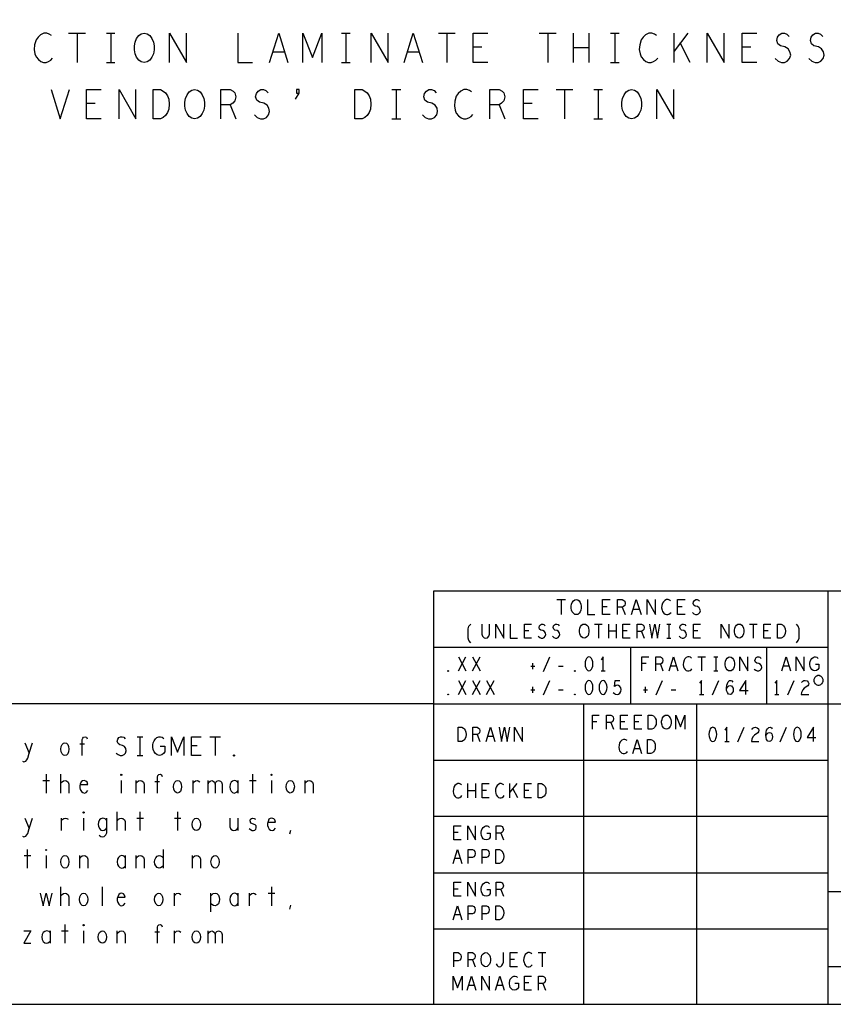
# Model space of a CAD drawing. Extents: x 28 to 61, y 25 to 46.
# Tile 33 of 49: x 52.6 to 56.9, y 25 to 30.2. Entities that reach past the tile are written whole.
import ezdxf

# ---------------------------------------------------------------- set-up
doc = ezdxf.new("R2010")
doc.units = 0
doc.layers.add('RVP8-TX_D_fab_art', color=2, linetype='CONTINUOUS')

msp = doc.modelspace()

# ---------------------------------------------------------------- linework, layer by layer
at = {"layer": 'RVP8-TX_D_fab_art'}
for points in [[(27.97, 24.965), (60.97, 24.965), (60.97, 45.965), (27.97, 45.965), (27.97, 24.965), (27.97, 24.965)], [(53.23, 29.98), (53.214, 29.983), (53.201, 29.993), (53.189, 30.009), (53.181, 30.027), (53.177, 30.048), (53.177, 30.068), (53.181, 30.089), (53.189, 30.107), (53.201, 30.123), (53.214, 30.133), (53.23, 30.136), (53.246, 30.133), (53.259, 30.123), (53.271, 30.107), (53.279, 30.089), (53.283, 30.068), (53.283, 30.048), (53.279, 30.027), (53.271, 30.009), (53.259, 29.993), (53.246, 29.983), (53.23, 29.98)], [(53.277, 29.68), (53.277, 29.836), (53.316, 29.836), (53.331, 29.828), (53.343, 29.818), (53.353, 29.802), (53.36, 29.784), (53.362, 29.758), (53.36, 29.732), (53.353, 29.714), (53.343, 29.698), (53.331, 29.688), (53.316, 29.68), (53.277, 29.68)], [(53.498, 29.68), (53.483, 29.683), (53.469, 29.693), (53.458, 29.709), (53.45, 29.727), (53.446, 29.748), (53.446, 29.768), (53.45, 29.789), (53.458, 29.807), (53.469, 29.823), (53.483, 29.833), (53.498, 29.836), (53.514, 29.833), (53.528, 29.823), (53.539, 29.807), (53.547, 29.789), (53.551, 29.768), (53.551, 29.748), (53.547, 29.727), (53.539, 29.709), (53.528, 29.693), (53.514, 29.683), (53.498, 29.68)], [(54.351, 29.68), (54.351, 29.836), (54.39, 29.836), (54.405, 29.828), (54.417, 29.818), (54.427, 29.802), (54.434, 29.784), (54.436, 29.758), (54.434, 29.732), (54.427, 29.714), (54.417, 29.698), (54.405, 29.688), (54.39, 29.68), (54.351, 29.68)], [(55.825, 29.68), (55.81, 29.683), (55.796, 29.693), (55.785, 29.709), (55.777, 29.727), (55.773, 29.748), (55.773, 29.768), (55.777, 29.789), (55.785, 29.807), (55.796, 29.823), (55.81, 29.833), (55.825, 29.836), (55.841, 29.833), (55.855, 29.823), (55.866, 29.807), (55.874, 29.789), (55.878, 29.768), (55.878, 29.748), (55.874, 29.727), (55.866, 29.709), (55.855, 29.693), (55.841, 29.683), (55.825, 29.68)], [(55.53, 27.04), (55.522, 27.041), (55.515, 27.047), (55.509, 27.055), (55.505, 27.064), (55.503, 27.075), (55.503, 27.085), (55.505, 27.096), (55.509, 27.105), (55.515, 27.113), (55.522, 27.119), (55.53, 27.12), (55.538, 27.119), (55.545, 27.113), (55.551, 27.105), (55.555, 27.096), (55.557, 27.085), (55.557, 27.075), (55.555, 27.064), (55.551, 27.055), (55.545, 27.047), (55.538, 27.041), (55.53, 27.04)], [(55.573, 26.915), (55.566, 26.916), (55.559, 26.921), (55.553, 26.929), (55.55, 26.938), (55.548, 26.948), (55.548, 26.958), (55.55, 26.968), (55.553, 26.976), (55.559, 26.984), (55.566, 26.989), (55.573, 26.99), (55.58, 26.989), (55.587, 26.984), (55.593, 26.976), (55.596, 26.968), (55.598, 26.958), (55.598, 26.948), (55.596, 26.938), (55.593, 26.929), (55.587, 26.921), (55.58, 26.916), (55.573, 26.915)], [(56.398, 26.915), (56.391, 26.916), (56.384, 26.921), (56.378, 26.929), (56.375, 26.938), (56.373, 26.948), (56.373, 26.958), (56.375, 26.968), (56.378, 26.976), (56.384, 26.984), (56.391, 26.989), (56.398, 26.99), (56.405, 26.989), (56.412, 26.984), (56.418, 26.976), (56.421, 26.968), (56.423, 26.958), (56.423, 26.948), (56.421, 26.938), (56.418, 26.929), (56.412, 26.921), (56.405, 26.916), (56.398, 26.915)], [(56.602, 26.915), (56.602, 26.99), (56.621, 26.99), (56.629, 26.986), (56.634, 26.981), (56.639, 26.974), (56.643, 26.965), (56.644, 26.952), (56.643, 26.94), (56.639, 26.931), (56.634, 26.924), (56.629, 26.919), (56.621, 26.915), (56.602, 26.915)], [(55.598, 26.815), (55.591, 26.813), (55.585, 26.806), (55.581, 26.799), (55.578, 26.789), (55.577, 26.777), (55.578, 26.766), (55.581, 26.756), (55.585, 26.749), (55.591, 26.742), (55.598, 26.74), (55.605, 26.742), (55.611, 26.749), (55.615, 26.756), (55.618, 26.766), (55.619, 26.777), (55.618, 26.789), (55.615, 26.799), (55.611, 26.806), (55.605, 26.813), (55.598, 26.815)], [(56.348, 26.74), (56.341, 26.741), (56.334, 26.746), (56.328, 26.754), (56.325, 26.762), (56.323, 26.772), (56.323, 26.782), (56.325, 26.792), (56.328, 26.801), (56.334, 26.809), (56.341, 26.814), (56.348, 26.815), (56.355, 26.814), (56.362, 26.809), (56.368, 26.801), (56.371, 26.792), (56.373, 26.782), (56.373, 26.772), (56.371, 26.762), (56.368, 26.754), (56.362, 26.746), (56.355, 26.741), (56.348, 26.74)], [(54.848, 26.738), (54.846, 26.739), (54.846, 26.741), (54.848, 26.742), (54.85, 26.741), (54.85, 26.739), (54.848, 26.738)], [(55.523, 26.738), (55.521, 26.739), (55.521, 26.741), (55.523, 26.742), (55.525, 26.741), (55.525, 26.739), (55.523, 26.738)], [(55.598, 26.69), (55.591, 26.688), (55.585, 26.681), (55.581, 26.674), (55.578, 26.664), (55.577, 26.652), (55.578, 26.641), (55.581, 26.631), (55.585, 26.624), (55.591, 26.617), (55.598, 26.615), (55.605, 26.617), (55.611, 26.624), (55.615, 26.631), (55.618, 26.641), (55.619, 26.652), (55.618, 26.664), (55.615, 26.674), (55.611, 26.681), (55.605, 26.688), (55.598, 26.69)], [(55.673, 26.69), (55.666, 26.688), (55.66, 26.681), (55.656, 26.674), (55.653, 26.664), (55.652, 26.652), (55.653, 26.641), (55.656, 26.631), (55.66, 26.624), (55.666, 26.617), (55.673, 26.615), (55.68, 26.617), (55.686, 26.624), (55.69, 26.631), (55.693, 26.641), (55.694, 26.652), (55.693, 26.664), (55.69, 26.674), (55.686, 26.681), (55.68, 26.688), (55.673, 26.69)], [(56.845, 26.69), (56.845, 26.694), (56.843, 26.699), (56.842, 26.702), (56.839, 26.706), (56.836, 26.709), (56.832, 26.712), (56.829, 26.713), (56.824, 26.715), (56.82, 26.715), (56.816, 26.715), (56.811, 26.713), (56.808, 26.712), (56.804, 26.709), (56.801, 26.706), (56.798, 26.702), (56.797, 26.699), (56.795, 26.694), (56.795, 26.69), (56.795, 26.686), (56.797, 26.681), (56.798, 26.678), (56.801, 26.674), (56.804, 26.671), (56.808, 26.668), (56.811, 26.667), (56.816, 26.665), (56.82, 26.665), (56.824, 26.665), (56.829, 26.667), (56.832, 26.668), (56.836, 26.671), (56.839, 26.674), (56.842, 26.678), (56.843, 26.681), (56.845, 26.686), (56.845, 26.69), (56.845, 26.69)], [(54.848, 26.613), (54.846, 26.614), (54.846, 26.616), (54.848, 26.617), (54.85, 26.616), (54.85, 26.614), (54.848, 26.613)], [(55.523, 26.613), (55.521, 26.614), (55.521, 26.616), (55.523, 26.617), (55.525, 26.616), (55.525, 26.614), (55.523, 26.613)], [(55.914, 26.43), (55.914, 26.505), (55.933, 26.505), (55.941, 26.501), (55.946, 26.496), (55.951, 26.489), (55.955, 26.48), (55.956, 26.467), (55.955, 26.455), (55.951, 26.446), (55.946, 26.439), (55.941, 26.434), (55.933, 26.43), (55.914, 26.43)], [(56.01, 26.43), (56.003, 26.431), (55.996, 26.436), (55.99, 26.444), (55.987, 26.452), (55.985, 26.463), (55.985, 26.472), (55.987, 26.482), (55.99, 26.491), (55.996, 26.499), (56.003, 26.504), (56.01, 26.505), (56.017, 26.504), (56.024, 26.499), (56.03, 26.491), (56.033, 26.482), (56.035, 26.472), (56.035, 26.463), (56.033, 26.452), (56.03, 26.444), (56.024, 26.436), (56.017, 26.431), (56.01, 26.43)], [(54.902, 26.365), (54.902, 26.44), (54.921, 26.44), (54.929, 26.436), (54.934, 26.431), (54.939, 26.424), (54.943, 26.415), (54.944, 26.402), (54.943, 26.39), (54.939, 26.381), (54.934, 26.374), (54.929, 26.369), (54.921, 26.365), (54.902, 26.365)], [(56.257, 26.44), (56.25, 26.438), (56.244, 26.431), (56.241, 26.424), (56.238, 26.414), (56.237, 26.402), (56.238, 26.391), (56.241, 26.381), (56.244, 26.374), (56.25, 26.367), (56.257, 26.365), (56.265, 26.367), (56.271, 26.374), (56.274, 26.381), (56.277, 26.391), (56.278, 26.402), (56.277, 26.414), (56.274, 26.424), (56.271, 26.431), (56.265, 26.438), (56.257, 26.44)], [(56.707, 26.44), (56.7, 26.438), (56.694, 26.431), (56.691, 26.424), (56.688, 26.414), (56.687, 26.402), (56.688, 26.391), (56.691, 26.381), (56.694, 26.374), (56.7, 26.367), (56.707, 26.365), (56.715, 26.367), (56.721, 26.374), (56.724, 26.381), (56.727, 26.391), (56.728, 26.402), (56.727, 26.414), (56.724, 26.424), (56.721, 26.431), (56.715, 26.438), (56.707, 26.44)], [(55.909, 26.3), (55.909, 26.375), (55.928, 26.375), (55.936, 26.371), (55.941, 26.366), (55.946, 26.359), (55.95, 26.35), (55.951, 26.337), (55.95, 26.325), (55.946, 26.316), (55.941, 26.309), (55.936, 26.304), (55.928, 26.3), (55.909, 26.3)], [(52.807, 26.29), (52.8, 26.292), (52.793, 26.298), (52.787, 26.31), (52.785, 26.323), (52.787, 26.337), (52.793, 26.348), (52.8, 26.355), (52.807, 26.357), (52.815, 26.355), (52.822, 26.348), (52.827, 26.337), (52.829, 26.323), (52.827, 26.31), (52.822, 26.298), (52.815, 26.292), (52.807, 26.29)], [(53.707, 26.287), (53.705, 26.288), (53.705, 26.292), (53.707, 26.293), (53.71, 26.292), (53.71, 26.288), (53.707, 26.287)], [(53.107, 26.183), (53.105, 26.185), (53.105, 26.188), (53.107, 26.19), (53.11, 26.188), (53.11, 26.185), (53.107, 26.183)], [(53.907, 26.183), (53.905, 26.185), (53.905, 26.188), (53.907, 26.19), (53.91, 26.188), (53.91, 26.185), (53.907, 26.183)], [(53.407, 26.09), (53.4, 26.092), (53.392, 26.098), (53.387, 26.11), (53.385, 26.123), (53.387, 26.137), (53.392, 26.148), (53.4, 26.155), (53.407, 26.157), (53.415, 26.155), (53.422, 26.148), (53.427, 26.137), (53.429, 26.123), (53.427, 26.11), (53.422, 26.098), (53.415, 26.092), (53.407, 26.09)], [(54.007, 26.09), (54, 26.092), (53.992, 26.098), (53.987, 26.11), (53.985, 26.123), (53.987, 26.137), (53.992, 26.148), (54, 26.155), (54.007, 26.157), (54.015, 26.155), (54.022, 26.148), (54.027, 26.137), (54.029, 26.123), (54.027, 26.11), (54.022, 26.098), (54.015, 26.092), (54.007, 26.09)], [(55.327, 26.065), (55.327, 26.14), (55.346, 26.14), (55.354, 26.136), (55.359, 26.131), (55.364, 26.124), (55.368, 26.115), (55.369, 26.102), (55.368, 26.09), (55.364, 26.081), (55.359, 26.074), (55.354, 26.069), (55.346, 26.065), (55.327, 26.065)], [(52.907, 25.983), (52.905, 25.985), (52.905, 25.988), (52.907, 25.99), (52.91, 25.988), (52.91, 25.985), (52.907, 25.983)], [(53.507, 25.89), (53.5, 25.892), (53.492, 25.898), (53.487, 25.91), (53.485, 25.923), (53.487, 25.937), (53.492, 25.948), (53.5, 25.955), (53.507, 25.957), (53.515, 25.955), (53.522, 25.948), (53.527, 25.937), (53.529, 25.923), (53.527, 25.91), (53.522, 25.898), (53.515, 25.892), (53.507, 25.89)], [(52.707, 25.783), (52.705, 25.785), (52.705, 25.788), (52.707, 25.79), (52.71, 25.788), (52.71, 25.785), (52.707, 25.783)], [(52.807, 25.69), (52.8, 25.692), (52.793, 25.698), (52.787, 25.71), (52.785, 25.723), (52.787, 25.737), (52.793, 25.748), (52.8, 25.755), (52.807, 25.757), (52.815, 25.755), (52.822, 25.748), (52.827, 25.737), (52.829, 25.723), (52.827, 25.71), (52.822, 25.698), (52.815, 25.692), (52.807, 25.69)], [(53.607, 25.69), (53.6, 25.692), (53.592, 25.698), (53.587, 25.71), (53.585, 25.723), (53.587, 25.737), (53.592, 25.748), (53.6, 25.755), (53.607, 25.757), (53.615, 25.755), (53.622, 25.748), (53.627, 25.737), (53.629, 25.723), (53.627, 25.71), (53.622, 25.698), (53.615, 25.692), (53.607, 25.69)], [(55.102, 25.715), (55.102, 25.79), (55.121, 25.79), (55.129, 25.786), (55.134, 25.781), (55.139, 25.774), (55.143, 25.765), (55.144, 25.752), (55.143, 25.74), (55.139, 25.731), (55.134, 25.724), (55.129, 25.719), (55.121, 25.715), (55.102, 25.715)], [(52.907, 25.49), (52.9, 25.492), (52.892, 25.498), (52.887, 25.51), (52.885, 25.523), (52.887, 25.537), (52.892, 25.548), (52.9, 25.555), (52.907, 25.557), (52.915, 25.555), (52.922, 25.548), (52.927, 25.537), (52.929, 25.523), (52.927, 25.51), (52.922, 25.498), (52.915, 25.492), (52.907, 25.49)], [(53.307, 25.49), (53.3, 25.492), (53.293, 25.498), (53.287, 25.51), (53.285, 25.523), (53.287, 25.537), (53.293, 25.548), (53.3, 25.555), (53.307, 25.557), (53.315, 25.555), (53.322, 25.548), (53.327, 25.537), (53.329, 25.523), (53.327, 25.51), (53.322, 25.498), (53.315, 25.492), (53.307, 25.49)], [(55.102, 25.415), (55.102, 25.49), (55.121, 25.49), (55.129, 25.486), (55.134, 25.481), (55.139, 25.474), (55.143, 25.465), (55.144, 25.452), (55.143, 25.44), (55.139, 25.431), (55.134, 25.424), (55.129, 25.419), (55.121, 25.415), (55.102, 25.415)], [(52.907, 25.383), (52.905, 25.385), (52.905, 25.388), (52.907, 25.39), (52.91, 25.388), (52.91, 25.385), (52.907, 25.383)], [(53.007, 25.29), (53, 25.292), (52.992, 25.298), (52.987, 25.31), (52.985, 25.323), (52.987, 25.337), (52.992, 25.348), (53, 25.355), (53.007, 25.357), (53.015, 25.355), (53.022, 25.348), (53.027, 25.337), (53.029, 25.323), (53.027, 25.31), (53.022, 25.298), (53.015, 25.292), (53.007, 25.29)], [(53.507, 25.29), (53.5, 25.292), (53.492, 25.298), (53.487, 25.31), (53.485, 25.323), (53.487, 25.337), (53.492, 25.348), (53.5, 25.355), (53.507, 25.357), (53.515, 25.355), (53.522, 25.348), (53.527, 25.337), (53.529, 25.323), (53.527, 25.31), (53.522, 25.298), (53.515, 25.292), (53.507, 25.29)], [(55.048, 25.165), (55.041, 25.166), (55.034, 25.171), (55.028, 25.179), (55.025, 25.188), (55.023, 25.198), (55.023, 25.208), (55.025, 25.218), (55.028, 25.226), (55.034, 25.234), (55.041, 25.239), (55.048, 25.24), (55.055, 25.239), (55.062, 25.234), (55.068, 25.226), (55.071, 25.218), (55.073, 25.208), (55.073, 25.198), (55.071, 25.188), (55.068, 25.179), (55.062, 25.171), (55.055, 25.166), (55.048, 25.165)]]:
    msp.add_lwpolyline(points, close=True, dxfattribs=at)
for points in [[(52.736, 30.123), (52.724, 30.131), (52.711, 30.136), (52.695, 30.136), (52.677, 30.128), (52.664, 30.115), (52.654, 30.1), (52.646, 30.074), (52.644, 30.05), (52.648, 30.027), (52.654, 30.011), (52.666, 29.996), (52.679, 29.985), (52.693, 29.98), (52.707, 29.98), (52.72, 29.985), (52.732, 29.993), (52.742, 30.003)], [(52.827, 30.136), (52.917, 30.136)], [(52.872, 30.136), (52.872, 29.98)], [(53.028, 30.136), (53.074, 30.136)], [(53.051, 30.136), (53.051, 29.98)], [(53.364, 29.98), (53.364, 30.136), (53.454, 29.98), (53.454, 30.136)], [(53.728, 30.136), (53.728, 29.98), (53.806, 29.98)], [(53.897, 29.98), (53.946, 30.136), (53.995, 29.98)], [(54.074, 29.98), (54.074, 30.136), (54.125, 30.006), (54.176, 30.136), (54.176, 29.98)], [(54.281, 30.136), (54.327, 30.136)], [(54.304, 30.136), (54.304, 29.98)], [(54.438, 29.98), (54.438, 30.136), (54.528, 29.98), (54.528, 30.136)], [(54.613, 29.98), (54.662, 30.136), (54.711, 29.98)], [(54.796, 30.136), (54.886, 30.136)], [(54.841, 30.136), (54.841, 29.98)], [(55.059, 29.98), (54.981, 29.98), (54.981, 30.136), (55.059, 30.136)], [(55.333, 30.136), (55.423, 30.136)], [(55.378, 30.136), (55.378, 29.98)], [(55.516, 29.98), (55.516, 30.136)], [(55.598, 30.136), (55.598, 29.98)], [(55.713, 30.136), (55.759, 30.136)], [(55.736, 30.136), (55.736, 29.98)], [(55.958, 30.123), (55.946, 30.131), (55.933, 30.136), (55.917, 30.136), (55.899, 30.128), (55.886, 30.115), (55.876, 30.1), (55.868, 30.074), (55.866, 30.05), (55.87, 30.027), (55.876, 30.011), (55.888, 29.996), (55.901, 29.985), (55.915, 29.98), (55.929, 29.98), (55.942, 29.985), (55.954, 29.993), (55.964, 30.003)], [(56.051, 29.98), (56.051, 30.136)], [(56.125, 30.136), (56.051, 30.04)], [(56.228, 29.98), (56.228, 30.136), (56.318, 29.98), (56.318, 30.136)], [(56.491, 29.98), (56.413, 29.98), (56.413, 30.136), (56.491, 30.136)], [(56.59, 30.001), (56.606, 29.988), (56.623, 29.98), (56.639, 29.98), (56.654, 29.988), (56.666, 30.001), (56.672, 30.019), (56.668, 30.037), (56.658, 30.053), (56.641, 30.063), (56.617, 30.068), (56.604, 30.079), (56.598, 30.097), (56.602, 30.115), (56.611, 30.128), (56.625, 30.136), (56.639, 30.136), (56.652, 30.131), (56.664, 30.118)], [(56.769, 30.001), (56.785, 29.988), (56.802, 29.98), (56.818, 29.98), (56.833, 29.988), (56.845, 30.001), (56.851, 30.019), (56.847, 30.037), (56.837, 30.053), (56.82, 30.063), (56.796, 30.068), (56.783, 30.079), (56.777, 30.097), (56.781, 30.115), (56.79, 30.128), (56.804, 30.136), (56.818, 30.136), (56.831, 30.131), (56.843, 30.118)], [(55.028, 30.061), (54.981, 30.061)], [(55.598, 30.058), (55.516, 30.058)], [(56.137, 29.98), (56.084, 30.084)], [(56.46, 30.061), (56.413, 30.061)], [(53.977, 30.035), (53.915, 30.035)], [(54.693, 30.035), (54.631, 30.035)], [(53.028, 29.98), (53.074, 29.98)], [(54.281, 29.98), (54.327, 29.98)], [(55.713, 29.98), (55.759, 29.98)], [(52.734, 29.836), (52.782, 29.68), (52.831, 29.836)], [(53.001, 29.68), (52.922, 29.68), (52.922, 29.836), (53.001, 29.836)], [(53.096, 29.68), (53.096, 29.836), (53.185, 29.68), (53.185, 29.836)], [(53.638, 29.68), (53.638, 29.836), (53.687, 29.836), (53.703, 29.828), (53.713, 29.818), (53.717, 29.797), (53.713, 29.776), (53.701, 29.763), (53.687, 29.755), (53.638, 29.755)], [(53.816, 29.701), (53.831, 29.688), (53.849, 29.68), (53.864, 29.68), (53.88, 29.688), (53.892, 29.701), (53.897, 29.719), (53.894, 29.737), (53.884, 29.753), (53.866, 29.763), (53.843, 29.768), (53.829, 29.779), (53.823, 29.797), (53.827, 29.815), (53.837, 29.828), (53.851, 29.836), (53.864, 29.836), (53.878, 29.831), (53.89, 29.818)], [(54.035, 29.784), (54.055, 29.816), (54.055, 29.836), (54.04, 29.836), (54.04, 29.816), (54.055, 29.816)], [(54.549, 29.836), (54.596, 29.836)], [(54.572, 29.836), (54.572, 29.68)], [(54.711, 29.701), (54.726, 29.688), (54.744, 29.68), (54.759, 29.68), (54.775, 29.688), (54.787, 29.701), (54.792, 29.719), (54.789, 29.737), (54.779, 29.753), (54.761, 29.763), (54.738, 29.768), (54.724, 29.779), (54.718, 29.797), (54.722, 29.815), (54.732, 29.828), (54.746, 29.836), (54.759, 29.836), (54.773, 29.831), (54.785, 29.818)], [(54.973, 29.823), (54.962, 29.831), (54.948, 29.836), (54.932, 29.836), (54.915, 29.828), (54.901, 29.815), (54.891, 29.8), (54.884, 29.774), (54.882, 29.75), (54.886, 29.727), (54.891, 29.711), (54.903, 29.696), (54.917, 29.685), (54.93, 29.68), (54.944, 29.68), (54.958, 29.685), (54.97, 29.693), (54.979, 29.703)], [(55.07, 29.68), (55.07, 29.836), (55.119, 29.836), (55.135, 29.828), (55.145, 29.818), (55.149, 29.797), (55.145, 29.776), (55.133, 29.763), (55.119, 29.755), (55.07, 29.755)], [(55.328, 29.68), (55.249, 29.68), (55.249, 29.836), (55.328, 29.836)], [(55.423, 29.836), (55.512, 29.836)], [(55.467, 29.836), (55.467, 29.68)], [(55.623, 29.836), (55.67, 29.836)], [(55.646, 29.836), (55.646, 29.68)], [(55.96, 29.68), (55.96, 29.836), (56.049, 29.68), (56.049, 29.836)], [(52.969, 29.761), (52.922, 29.761)], [(53.687, 29.755), (53.717, 29.68)], [(55.119, 29.755), (55.149, 29.68)], [(55.296, 29.761), (55.249, 29.761)], [(54.549, 29.68), (54.596, 29.68)], [(55.623, 29.68), (55.67, 29.68)], [(60.97, 27.165), (54.77, 27.165), (54.77, 24.965)], [(56.87, 27.165), (56.87, 24.965)], [(55.427, 27.12), (55.473, 27.12)], [(55.45, 27.12), (55.45, 27.04)], [(55.59, 27.12), (55.59, 27.04), (55.63, 27.04)], [(55.71, 27.04), (55.67, 27.04), (55.67, 27.12), (55.71, 27.12)], [(55.75, 27.04), (55.75, 27.12), (55.775, 27.12), (55.783, 27.116), (55.788, 27.111), (55.79, 27.1), (55.788, 27.089), (55.782, 27.083), (55.775, 27.079), (55.75, 27.079)], [(55.825, 27.04), (55.85, 27.12), (55.875, 27.04)], [(55.907, 27.04), (55.907, 27.12), (55.953, 27.04), (55.953, 27.12)], [(56.032, 27.113), (56.026, 27.117), (56.019, 27.12), (56.011, 27.12), (56.002, 27.116), (55.995, 27.109), (55.99, 27.101), (55.986, 27.088), (55.985, 27.076), (55.987, 27.064), (55.99, 27.056), (55.996, 27.048), (56.003, 27.043), (56.01, 27.04), (56.017, 27.04), (56.024, 27.043), (56.03, 27.047), (56.035, 27.052)], [(56.11, 27.04), (56.07, 27.04), (56.07, 27.12), (56.11, 27.12)], [(56.149, 27.051), (56.157, 27.044), (56.166, 27.04), (56.174, 27.04), (56.182, 27.044), (56.188, 27.051), (56.191, 27.06), (56.189, 27.069), (56.184, 27.077), (56.175, 27.083), (56.163, 27.085), (56.156, 27.091), (56.153, 27.1), (56.155, 27.109), (56.16, 27.116), (56.167, 27.12), (56.174, 27.12), (56.181, 27.117), (56.187, 27.111)], [(55.694, 27.081), (55.67, 27.081)], [(55.775, 27.079), (55.79, 27.04)], [(55.866, 27.068), (55.834, 27.068)], [(56.094, 27.081), (56.07, 27.081)], [(54.968, 26.89), (54.959, 26.902), (54.954, 26.915), (54.954, 26.965), (54.959, 26.978), (54.968, 26.99)], [(55.027, 26.99), (55.027, 26.936), (55.031, 26.925), (55.039, 26.917), (55.048, 26.915), (55.057, 26.917), (55.065, 26.925), (55.069, 26.936), (55.069, 26.99)], [(55.102, 26.915), (55.102, 26.99), (55.144, 26.915), (55.144, 26.99)], [(55.179, 26.99), (55.179, 26.915), (55.217, 26.915)], [(55.292, 26.915), (55.254, 26.915), (55.254, 26.99), (55.292, 26.99)], [(55.277, 26.954), (55.254, 26.954)], [(55.328, 26.925), (55.336, 26.919), (55.344, 26.915), (55.352, 26.915), (55.359, 26.919), (55.365, 26.925), (55.368, 26.934), (55.366, 26.942), (55.361, 26.95), (55.353, 26.955), (55.341, 26.958), (55.335, 26.962), (55.332, 26.971), (55.334, 26.98), (55.339, 26.986), (55.345, 26.99), (55.352, 26.99), (55.358, 26.988), (55.364, 26.981)], [(55.403, 26.925), (55.411, 26.919), (55.419, 26.915), (55.427, 26.915), (55.434, 26.919), (55.44, 26.925), (55.443, 26.934), (55.441, 26.942), (55.436, 26.95), (55.428, 26.955), (55.416, 26.958), (55.41, 26.962), (55.407, 26.971), (55.409, 26.98), (55.414, 26.986), (55.42, 26.99), (55.427, 26.99), (55.433, 26.988), (55.439, 26.981)], [(55.627, 26.99), (55.669, 26.99)], [(55.648, 26.99), (55.648, 26.915)], [(55.703, 26.915), (55.703, 26.99)], [(55.743, 26.952), (55.703, 26.952)], [(55.743, 26.99), (55.743, 26.915)], [(55.817, 26.915), (55.779, 26.915), (55.779, 26.99), (55.817, 26.99)], [(55.802, 26.954), (55.779, 26.954)], [(55.854, 26.915), (55.854, 26.99), (55.878, 26.99), (55.885, 26.986), (55.89, 26.981), (55.892, 26.971), (55.89, 26.961), (55.884, 26.955), (55.878, 26.951), (55.854, 26.951)], [(55.878, 26.951), (55.892, 26.915)], [(55.92, 26.99), (55.933, 26.915), (55.948, 26.99), (55.963, 26.915), (55.976, 26.99)], [(56.012, 26.99), (56.034, 26.99)], [(56.023, 26.99), (56.023, 26.915)], [(56.078, 26.925), (56.086, 26.919), (56.094, 26.915), (56.102, 26.915), (56.109, 26.919), (56.115, 26.925), (56.118, 26.934), (56.116, 26.942), (56.111, 26.95), (56.103, 26.955), (56.091, 26.958), (56.085, 26.962), (56.082, 26.971), (56.084, 26.98), (56.089, 26.986), (56.095, 26.99), (56.102, 26.99), (56.108, 26.988), (56.114, 26.981)], [(56.192, 26.915), (56.154, 26.915), (56.154, 26.99), (56.192, 26.99)], [(56.177, 26.954), (56.154, 26.954)], [(56.302, 26.915), (56.302, 26.99), (56.344, 26.915), (56.344, 26.99)], [(56.452, 26.99), (56.494, 26.99)], [(56.473, 26.99), (56.473, 26.915)], [(56.567, 26.915), (56.529, 26.915), (56.529, 26.99), (56.567, 26.99)], [(56.552, 26.954), (56.529, 26.954)], [(56.703, 26.89), (56.712, 26.902), (56.717, 26.915), (56.717, 26.965), (56.712, 26.978), (56.703, 26.99)], [(56.012, 26.915), (56.034, 26.915)], [(56.87, 26.865), (54.77, 26.865)], [(55.82, 26.565), (55.82, 26.865)], [(56.545, 26.565), (56.545, 26.865)], [(54.903, 26.74), (54.943, 26.815)], [(54.903, 26.815), (54.943, 26.74)], [(54.978, 26.74), (55.018, 26.815)], [(54.978, 26.815), (55.018, 26.74)], [(55.356, 26.738), (55.39, 26.815)], [(55.673, 26.74), (55.673, 26.815), (55.662, 26.8)], [(55.88, 26.74), (55.88, 26.815), (55.916, 26.815)], [(55.954, 26.74), (55.954, 26.815), (55.978, 26.815), (55.985, 26.811), (55.99, 26.806), (55.992, 26.796), (55.99, 26.786), (55.984, 26.78), (55.978, 26.776), (55.954, 26.776)], [(56.025, 26.74), (56.048, 26.815), (56.071, 26.74)], [(56.144, 26.809), (56.138, 26.813), (56.131, 26.815), (56.124, 26.815), (56.116, 26.811), (56.109, 26.805), (56.104, 26.797), (56.101, 26.785), (56.1, 26.774), (56.102, 26.762), (56.104, 26.755), (56.11, 26.747), (56.116, 26.742), (56.123, 26.74), (56.13, 26.74), (56.136, 26.742), (56.142, 26.746), (56.146, 26.751)], [(56.177, 26.815), (56.219, 26.815)], [(56.198, 26.815), (56.198, 26.74)], [(56.262, 26.815), (56.284, 26.815)], [(56.273, 26.815), (56.273, 26.74)], [(56.402, 26.74), (56.402, 26.815), (56.444, 26.74), (56.444, 26.815)], [(56.478, 26.75), (56.486, 26.744), (56.494, 26.74), (56.502, 26.74), (56.509, 26.744), (56.515, 26.75), (56.518, 26.759), (56.516, 26.767), (56.511, 26.775), (56.503, 26.78), (56.491, 26.782), (56.485, 26.787), (56.482, 26.796), (56.484, 26.805), (56.489, 26.811), (56.495, 26.815), (56.502, 26.815), (56.508, 26.813), (56.514, 26.806)], [(56.625, 26.74), (56.648, 26.815), (56.671, 26.74)], [(56.702, 26.74), (56.702, 26.815), (56.744, 26.74), (56.744, 26.815)], [(56.804, 26.777), (56.822, 26.777), (56.822, 26.755), (56.817, 26.747), (56.81, 26.742), (56.801, 26.74), (56.791, 26.742), (56.785, 26.747), (56.779, 26.755), (56.776, 26.764), (56.774, 26.774), (56.774, 26.782), (56.776, 26.79), (56.779, 26.799), (56.785, 26.806), (56.791, 26.811), (56.798, 26.815), (56.805, 26.815), (56.812, 26.813), (56.818, 26.807)], [(55.288, 26.765), (55.31, 26.765)], [(55.298, 26.781), (55.298, 26.749)], [(55.436, 26.765), (55.46, 26.765)], [(55.662, 26.74), (55.684, 26.74), (55.684, 26.74)], [(55.903, 26.779), (55.88, 26.779)], [(55.978, 26.776), (55.992, 26.74)], [(56.063, 26.766), (56.033, 26.766)], [(56.262, 26.74), (56.284, 26.74)], [(56.663, 26.766), (56.633, 26.766)], [(54.903, 26.615), (54.943, 26.69)], [(54.903, 26.69), (54.943, 26.615)], [(54.978, 26.615), (55.018, 26.69)], [(54.978, 26.69), (55.018, 26.615)], [(55.053, 26.615), (55.093, 26.69)], [(55.053, 26.69), (55.093, 26.615)], [(55.356, 26.613), (55.39, 26.69)], [(55.727, 26.626), (55.733, 26.62), (55.74, 26.616), (55.748, 26.615), (55.756, 26.617), (55.763, 26.622), (55.768, 26.631), (55.769, 26.641), (55.767, 26.651), (55.762, 26.658), (55.755, 26.662), (55.749, 26.664), (55.742, 26.662), (55.734, 26.658), (55.737, 26.69), (55.762, 26.69)], [(55.956, 26.613), (55.99, 26.69)], [(56.198, 26.615), (56.198, 26.69), (56.187, 26.675)], [(56.256, 26.613), (56.29, 26.69)], [(56.33, 26.646), (56.337, 26.655), (56.342, 26.66), (56.35, 26.662), (56.356, 26.66), (56.361, 26.655), (56.365, 26.648), (56.366, 26.639), (56.365, 26.631), (56.361, 26.624), (56.355, 26.617), (56.349, 26.615), (56.341, 26.617), (56.335, 26.625), (56.331, 26.636), (56.33, 26.649), (56.332, 26.665), (56.335, 26.674), (56.34, 26.682), (56.346, 26.689), (56.353, 26.69), (56.359, 26.688), (56.364, 26.681)], [(56.434, 26.615), (56.434, 26.69), (56.4, 26.636), (56.446, 26.636)], [(56.598, 26.615), (56.598, 26.69), (56.587, 26.675)], [(56.656, 26.613), (56.69, 26.69)], [(56.73, 26.678), (56.736, 26.685), (56.742, 26.689), (56.75, 26.69), (56.759, 26.688), (56.766, 26.681), (56.768, 26.674), (56.767, 26.666), (56.763, 26.66), (56.744, 26.648), (56.736, 26.639), (56.73, 26.626), (56.728, 26.615), (56.768, 26.615)], [(55.288, 26.64), (55.31, 26.64)], [(55.298, 26.656), (55.298, 26.624)], [(55.436, 26.64), (55.46, 26.64)], [(55.888, 26.64), (55.91, 26.64)], [(55.898, 26.656), (55.898, 26.624)], [(56.036, 26.64), (56.06, 26.64)], [(56.187, 26.615), (56.209, 26.615)], [(56.587, 26.615), (56.609, 26.615)], [(54.77, 26.565), (48.77, 26.565), (48.77, 24.965)], [(54.77, 26.565), (60.97, 26.565)], [(55.57, 24.965), (55.57, 26.565)], [(56.17, 26.565), (56.17, 24.965)], [(55.617, 26.43), (55.617, 26.505), (55.653, 26.505)], [(55.691, 26.43), (55.691, 26.505), (55.715, 26.505), (55.722, 26.501), (55.727, 26.496), (55.729, 26.486), (55.727, 26.476), (55.721, 26.47), (55.715, 26.466), (55.691, 26.466)], [(55.804, 26.43), (55.766, 26.43), (55.766, 26.505), (55.804, 26.505)], [(55.879, 26.43), (55.841, 26.43), (55.841, 26.505), (55.879, 26.505)], [(56.061, 26.43), (56.061, 26.505), (56.085, 26.442), (56.109, 26.505), (56.109, 26.43)], [(54.979, 26.365), (54.979, 26.44), (55.003, 26.44), (55.01, 26.436), (55.015, 26.431), (55.017, 26.421), (55.015, 26.411), (55.009, 26.405), (55.003, 26.401), (54.979, 26.401)], [(55.05, 26.365), (55.073, 26.44), (55.096, 26.365)], [(55.12, 26.44), (55.133, 26.365), (55.148, 26.44), (55.163, 26.365), (55.176, 26.44)], [(55.202, 26.365), (55.202, 26.44), (55.244, 26.365), (55.244, 26.44)], [(55.64, 26.469), (55.617, 26.469)], [(55.715, 26.466), (55.729, 26.43)], [(55.789, 26.469), (55.766, 26.469)], [(55.864, 26.469), (55.841, 26.469)], [(56.332, 26.365), (56.332, 26.44), (56.321, 26.425)], [(56.391, 26.363), (56.424, 26.44)], [(56.465, 26.428), (56.47, 26.435), (56.477, 26.439), (56.484, 26.44), (56.494, 26.438), (56.5, 26.431), (56.502, 26.424), (56.501, 26.416), (56.497, 26.41), (56.479, 26.398), (56.47, 26.389), (56.465, 26.376), (56.463, 26.365), (56.502, 26.365)], [(56.54, 26.396), (56.546, 26.405), (56.552, 26.41), (56.559, 26.412), (56.566, 26.41), (56.571, 26.405), (56.574, 26.398), (56.575, 26.389), (56.574, 26.381), (56.571, 26.374), (56.565, 26.367), (56.558, 26.365), (56.551, 26.367), (56.544, 26.375), (56.541, 26.386), (56.54, 26.399), (56.542, 26.415), (56.544, 26.424), (56.549, 26.432), (56.556, 26.439), (56.562, 26.44), (56.569, 26.438), (56.573, 26.431)], [(56.616, 26.363), (56.649, 26.44)], [(56.794, 26.365), (56.794, 26.44), (56.759, 26.386), (56.806, 26.386)], [(52.9, 26.29), (52.9, 26.375), (52.902, 26.383), (52.907, 26.388), (52.915, 26.39), (52.922, 26.387), (52.926, 26.378)], [(53.081, 26.303), (53.091, 26.295), (53.102, 26.29), (53.113, 26.29), (53.122, 26.295), (53.13, 26.303), (53.134, 26.315), (53.131, 26.327), (53.125, 26.337), (53.114, 26.343), (53.099, 26.347), (53.09, 26.353), (53.086, 26.365), (53.089, 26.377), (53.095, 26.385), (53.104, 26.39), (53.113, 26.39), (53.121, 26.387), (53.129, 26.378)], [(53.192, 26.39), (53.222, 26.39)], [(53.207, 26.39), (53.207, 26.29)], [(53.315, 26.34), (53.34, 26.34), (53.34, 26.31), (53.332, 26.3), (53.324, 26.293), (53.311, 26.29), (53.299, 26.293), (53.29, 26.3), (53.282, 26.31), (53.277, 26.322), (53.275, 26.335), (53.275, 26.347), (53.277, 26.357), (53.282, 26.368), (53.29, 26.378), (53.297, 26.385), (53.307, 26.39), (53.316, 26.39), (53.326, 26.387), (53.334, 26.38)], [(53.375, 26.29), (53.375, 26.39), (53.407, 26.307), (53.44, 26.39), (53.44, 26.29)], [(53.532, 26.29), (53.482, 26.29), (53.482, 26.39), (53.532, 26.39)], [(53.579, 26.39), (53.636, 26.39)], [(53.607, 26.39), (53.607, 26.29)], [(55.003, 26.401), (55.017, 26.365)], [(55.088, 26.391), (55.058, 26.391)], [(55.801, 26.369), (55.795, 26.373), (55.788, 26.375), (55.781, 26.375), (55.773, 26.371), (55.766, 26.365), (55.761, 26.357), (55.758, 26.345), (55.757, 26.334), (55.759, 26.322), (55.761, 26.315), (55.767, 26.307), (55.773, 26.302), (55.78, 26.3), (55.787, 26.3), (55.793, 26.302), (55.799, 26.306), (55.803, 26.311)], [(55.832, 26.3), (55.855, 26.375), (55.878, 26.3)], [(52.581, 26.26), (52.589, 26.257), (52.599, 26.26), (52.605, 26.267), (52.61, 26.275), (52.617, 26.302), (52.634, 26.357)], [(52.594, 26.357), (52.617, 26.302)], [(52.911, 26.35), (52.886, 26.35)], [(53.512, 26.342), (53.482, 26.342)], [(55.87, 26.326), (55.84, 26.326)], [(56.321, 26.365), (56.344, 26.365)], [(53.192, 26.29), (53.222, 26.29)], [(54.77, 26.265), (56.87, 26.265)], [(52.707, 26.19), (52.707, 26.09)], [(52.786, 26.09), (52.786, 26.19)], [(53.3, 26.09), (53.3, 26.175), (53.302, 26.183), (53.307, 26.188), (53.315, 26.19), (53.322, 26.187), (53.326, 26.178)], [(53.807, 26.19), (53.807, 26.09)], [(52.69, 26.157), (52.725, 26.157)], [(52.786, 26.142), (52.793, 26.15), (52.799, 26.155), (52.809, 26.157), (52.816, 26.155), (52.825, 26.148), (52.829, 26.138), (52.829, 26.09)], [(52.889, 26.135), (52.929, 26.135), (52.925, 26.147), (52.919, 26.153), (52.91, 26.157), (52.901, 26.155), (52.894, 26.15), (52.889, 26.138), (52.886, 26.128), (52.886, 26.118), (52.889, 26.108), (52.895, 26.098), (52.902, 26.092), (52.911, 26.09), (52.92, 26.093), (52.929, 26.103)], [(53.107, 26.157), (53.107, 26.09)], [(53.186, 26.09), (53.186, 26.157)], [(53.186, 26.14), (53.191, 26.148), (53.199, 26.155), (53.209, 26.157), (53.217, 26.155), (53.225, 26.148), (53.229, 26.137), (53.229, 26.09)], [(53.311, 26.15), (53.286, 26.15)], [(53.49, 26.09), (53.49, 26.157)], [(53.49, 26.143), (53.496, 26.15), (53.502, 26.155), (53.511, 26.157), (53.517, 26.155), (53.525, 26.15)], [(53.57, 26.09), (53.57, 26.157)], [(53.57, 26.138), (53.574, 26.147), (53.58, 26.153), (53.589, 26.157), (53.597, 26.153), (53.604, 26.147), (53.607, 26.138), (53.607, 26.09)], [(53.607, 26.138), (53.611, 26.147), (53.617, 26.153), (53.626, 26.157), (53.635, 26.153), (53.641, 26.147), (53.645, 26.137), (53.645, 26.09)], [(53.73, 26.145), (53.725, 26.152), (53.717, 26.155), (53.709, 26.157), (53.7, 26.153), (53.692, 26.147), (53.687, 26.137), (53.685, 26.123), (53.687, 26.11), (53.692, 26.1), (53.7, 26.093), (53.709, 26.09), (53.717, 26.092), (53.725, 26.097), (53.73, 26.103)], [(53.73, 26.09), (53.73, 26.157)], [(53.79, 26.157), (53.825, 26.157)], [(53.907, 26.157), (53.907, 26.09)], [(54.086, 26.09), (54.086, 26.157)], [(54.086, 26.14), (54.091, 26.148), (54.099, 26.155), (54.109, 26.157), (54.117, 26.155), (54.125, 26.148), (54.129, 26.137), (54.129, 26.09)], [(54.919, 26.134), (54.913, 26.138), (54.906, 26.14), (54.899, 26.14), (54.891, 26.136), (54.884, 26.13), (54.879, 26.122), (54.876, 26.11), (54.875, 26.099), (54.877, 26.088), (54.879, 26.08), (54.885, 26.072), (54.891, 26.067), (54.898, 26.065), (54.905, 26.065), (54.911, 26.067), (54.917, 26.071), (54.921, 26.076)], [(54.953, 26.065), (54.953, 26.14)], [(54.993, 26.14), (54.993, 26.065)], [(55.067, 26.065), (55.029, 26.065), (55.029, 26.14), (55.067, 26.14)], [(55.144, 26.134), (55.138, 26.138), (55.131, 26.14), (55.124, 26.14), (55.116, 26.136), (55.109, 26.13), (55.104, 26.122), (55.101, 26.11), (55.1, 26.099), (55.102, 26.088), (55.104, 26.08), (55.11, 26.072), (55.116, 26.067), (55.123, 26.065), (55.13, 26.065), (55.136, 26.067), (55.142, 26.071), (55.146, 26.076)], [(55.177, 26.065), (55.177, 26.14)], [(55.213, 26.14), (55.177, 26.094)], [(55.219, 26.065), (55.193, 26.115)], [(55.292, 26.065), (55.254, 26.065), (55.254, 26.14), (55.292, 26.14)], [(54.993, 26.102), (54.953, 26.102)], [(55.052, 26.104), (55.029, 26.104)], [(55.277, 26.104), (55.254, 26.104)], [(52.581, 25.86), (52.589, 25.857), (52.599, 25.86), (52.605, 25.867), (52.61, 25.875), (52.617, 25.902), (52.634, 25.957)], [(52.594, 25.957), (52.617, 25.902)], [(52.79, 25.89), (52.79, 25.957)], [(52.79, 25.943), (52.796, 25.95), (52.802, 25.955), (52.811, 25.957), (52.817, 25.955), (52.825, 25.95)], [(52.907, 25.957), (52.907, 25.89)], [(53.03, 25.943), (53.025, 25.95), (53.017, 25.955), (53.009, 25.957), (52.999, 25.953), (52.992, 25.947), (52.987, 25.935), (52.985, 25.923), (52.986, 25.913), (52.991, 25.902), (52.999, 25.893), (53.009, 25.89), (53.016, 25.892), (53.025, 25.898), (53.03, 25.905)], [(52.99, 25.865), (52.999, 25.858), (53.009, 25.857), (53.017, 25.858), (53.025, 25.867), (53.03, 25.878), (53.03, 25.957)], [(53.086, 25.89), (53.086, 25.99)], [(53.086, 25.942), (53.092, 25.95), (53.099, 25.955), (53.109, 25.957), (53.116, 25.955), (53.125, 25.948), (53.129, 25.938), (53.129, 25.89)], [(53.19, 25.957), (53.225, 25.957)], [(53.207, 25.99), (53.207, 25.89)], [(53.39, 25.957), (53.425, 25.957)], [(53.407, 25.99), (53.407, 25.89)], [(53.686, 25.957), (53.686, 25.91), (53.691, 25.898), (53.699, 25.892), (53.707, 25.89), (53.716, 25.892), (53.724, 25.898), (53.729, 25.91)], [(53.729, 25.89), (53.729, 25.957)], [(53.789, 25.902), (53.795, 25.895), (53.804, 25.89), (53.811, 25.89), (53.819, 25.893), (53.824, 25.898), (53.826, 25.905), (53.825, 25.915), (53.82, 25.92), (53.797, 25.93), (53.793, 25.942), (53.795, 25.95), (53.8, 25.955), (53.807, 25.957), (53.815, 25.955), (53.822, 25.95)], [(53.889, 25.935), (53.929, 25.935), (53.925, 25.947), (53.919, 25.953), (53.91, 25.957), (53.901, 25.955), (53.894, 25.95), (53.889, 25.938), (53.886, 25.928), (53.886, 25.918), (53.889, 25.908), (53.895, 25.898), (53.902, 25.892), (53.911, 25.89), (53.92, 25.893), (53.929, 25.903)], [(56.87, 25.965), (54.77, 25.965)], [(54.917, 25.84), (54.879, 25.84), (54.879, 25.915), (54.917, 25.915)], [(54.952, 25.84), (54.952, 25.915), (54.994, 25.84), (54.994, 25.915)], [(55.054, 25.877), (55.072, 25.877), (55.072, 25.855), (55.067, 25.847), (55.06, 25.842), (55.051, 25.84), (55.041, 25.842), (55.035, 25.847), (55.029, 25.855), (55.026, 25.864), (55.024, 25.874), (55.024, 25.882), (55.026, 25.89), (55.029, 25.899), (55.035, 25.906), (55.041, 25.911), (55.048, 25.915), (55.055, 25.915), (55.062, 25.913), (55.068, 25.907)], [(55.104, 25.84), (55.104, 25.915), (55.128, 25.915), (55.135, 25.911), (55.14, 25.906), (55.142, 25.896), (55.14, 25.886), (55.134, 25.88), (55.128, 25.876), (55.104, 25.876)], [(54.005, 25.872), (54.01, 25.893)], [(54.902, 25.879), (54.879, 25.879)], [(55.128, 25.876), (55.142, 25.84)], [(52.59, 25.757), (52.625, 25.757)], [(52.607, 25.79), (52.607, 25.69)], [(52.707, 25.757), (52.707, 25.69)], [(52.886, 25.69), (52.886, 25.757)], [(52.886, 25.74), (52.891, 25.748), (52.899, 25.755), (52.909, 25.757), (52.917, 25.755), (52.925, 25.748), (52.929, 25.737), (52.929, 25.69)], [(53.13, 25.745), (53.125, 25.752), (53.117, 25.755), (53.109, 25.757), (53.1, 25.753), (53.092, 25.747), (53.087, 25.737), (53.085, 25.723), (53.087, 25.71), (53.092, 25.7), (53.1, 25.693), (53.109, 25.69), (53.117, 25.692), (53.125, 25.697), (53.13, 25.703)], [(53.13, 25.69), (53.13, 25.757)], [(53.186, 25.69), (53.186, 25.757)], [(53.186, 25.74), (53.191, 25.748), (53.199, 25.755), (53.209, 25.757), (53.217, 25.755), (53.225, 25.748), (53.229, 25.737), (53.229, 25.69)], [(53.33, 25.705), (53.325, 25.697), (53.317, 25.692), (53.309, 25.69), (53.299, 25.693), (53.291, 25.702), (53.286, 25.712), (53.285, 25.723), (53.286, 25.735), (53.291, 25.745), (53.299, 25.753), (53.309, 25.757), (53.317, 25.755), (53.324, 25.752), (53.33, 25.745)], [(53.33, 25.79), (53.33, 25.69)], [(53.486, 25.69), (53.486, 25.757)], [(53.486, 25.74), (53.491, 25.748), (53.499, 25.755), (53.509, 25.757), (53.517, 25.755), (53.525, 25.748), (53.529, 25.737), (53.529, 25.69)], [(54.875, 25.715), (54.898, 25.79), (54.921, 25.715)], [(54.954, 25.715), (54.954, 25.79), (54.977, 25.79), (54.984, 25.786), (54.99, 25.778), (54.992, 25.768), (54.99, 25.758), (54.985, 25.75), (54.977, 25.746), (54.954, 25.746)], [(55.029, 25.715), (55.029, 25.79), (55.052, 25.79), (55.059, 25.786), (55.065, 25.778), (55.067, 25.768), (55.065, 25.758), (55.06, 25.75), (55.052, 25.746), (55.029, 25.746)], [(54.913, 25.741), (54.883, 25.741)], [(54.77, 25.665), (56.87, 25.665)], [(52.786, 25.49), (52.786, 25.59)], [(53.007, 25.49), (53.007, 25.59)], [(53.907, 25.59), (53.907, 25.49)], [(54.917, 25.54), (54.879, 25.54), (54.879, 25.615), (54.917, 25.615)], [(54.952, 25.54), (54.952, 25.615), (54.994, 25.54), (54.994, 25.615)], [(55.054, 25.577), (55.072, 25.577), (55.072, 25.555), (55.067, 25.547), (55.06, 25.542), (55.051, 25.54), (55.041, 25.542), (55.035, 25.547), (55.029, 25.555), (55.026, 25.564), (55.024, 25.574), (55.024, 25.582), (55.026, 25.59), (55.029, 25.599), (55.035, 25.606), (55.041, 25.611), (55.048, 25.615), (55.055, 25.615), (55.062, 25.613), (55.068, 25.607)], [(55.104, 25.54), (55.104, 25.615), (55.128, 25.615), (55.135, 25.611), (55.14, 25.606), (55.142, 25.596), (55.14, 25.586), (55.134, 25.58), (55.128, 25.576), (55.104, 25.576)], [(52.676, 25.557), (52.691, 25.49), (52.707, 25.557), (52.724, 25.49), (52.739, 25.557)], [(52.786, 25.542), (52.793, 25.55), (52.799, 25.555), (52.809, 25.557), (52.816, 25.555), (52.825, 25.548), (52.829, 25.538), (52.829, 25.49)], [(53.089, 25.535), (53.129, 25.535), (53.125, 25.547), (53.119, 25.553), (53.11, 25.557), (53.101, 25.555), (53.094, 25.55), (53.089, 25.538), (53.086, 25.528), (53.086, 25.518), (53.089, 25.508), (53.095, 25.498), (53.102, 25.492), (53.111, 25.49), (53.12, 25.493), (53.129, 25.503)], [(53.39, 25.49), (53.39, 25.557)], [(53.39, 25.543), (53.396, 25.55), (53.402, 25.555), (53.411, 25.557), (53.417, 25.555), (53.425, 25.55)], [(53.585, 25.457), (53.585, 25.557)], [(53.585, 25.542), (53.591, 25.55), (53.597, 25.555), (53.607, 25.557), (53.616, 25.555), (53.625, 25.547), (53.629, 25.535), (53.63, 25.523), (53.629, 25.512), (53.625, 25.5), (53.617, 25.493), (53.607, 25.49), (53.599, 25.492), (53.59, 25.497), (53.585, 25.503)], [(53.73, 25.545), (53.725, 25.552), (53.717, 25.555), (53.709, 25.557), (53.7, 25.553), (53.692, 25.547), (53.687, 25.537), (53.685, 25.523), (53.687, 25.51), (53.692, 25.5), (53.7, 25.493), (53.709, 25.49), (53.717, 25.492), (53.725, 25.497), (53.73, 25.503)], [(53.73, 25.49), (53.73, 25.557)], [(53.79, 25.49), (53.79, 25.557)], [(53.79, 25.543), (53.796, 25.55), (53.802, 25.555), (53.811, 25.557), (53.817, 25.555), (53.825, 25.55)], [(53.89, 25.557), (53.925, 25.557)], [(54.902, 25.579), (54.879, 25.579)], [(55.128, 25.576), (55.142, 25.54)], [(56.87, 25.565), (60.97, 25.565)], [(54.005, 25.472), (54.01, 25.493)], [(54.875, 25.415), (54.898, 25.49), (54.921, 25.415)], [(54.954, 25.415), (54.954, 25.49), (54.977, 25.49), (54.984, 25.486), (54.99, 25.478), (54.992, 25.468), (54.99, 25.458), (54.985, 25.45), (54.977, 25.446), (54.954, 25.446)], [(55.029, 25.415), (55.029, 25.49), (55.052, 25.49), (55.059, 25.486), (55.065, 25.478), (55.067, 25.468), (55.065, 25.458), (55.06, 25.45), (55.052, 25.446), (55.029, 25.446)], [(54.913, 25.441), (54.883, 25.441)], [(52.807, 25.39), (52.807, 25.29)], [(53.3, 25.29), (53.3, 25.375), (53.302, 25.383), (53.307, 25.388), (53.315, 25.39), (53.322, 25.387), (53.326, 25.378)], [(52.589, 25.357), (52.626, 25.357), (52.589, 25.29), (52.626, 25.29)], [(52.73, 25.345), (52.725, 25.352), (52.717, 25.355), (52.709, 25.357), (52.7, 25.353), (52.692, 25.347), (52.687, 25.337), (52.685, 25.323), (52.687, 25.31), (52.692, 25.3), (52.7, 25.293), (52.709, 25.29), (52.717, 25.292), (52.725, 25.297), (52.73, 25.303)], [(52.73, 25.29), (52.73, 25.357)], [(52.79, 25.357), (52.825, 25.357)], [(52.907, 25.357), (52.907, 25.29)], [(53.086, 25.29), (53.086, 25.357)], [(53.086, 25.34), (53.091, 25.348), (53.099, 25.355), (53.109, 25.357), (53.117, 25.355), (53.125, 25.348), (53.129, 25.337), (53.129, 25.29)], [(53.311, 25.35), (53.286, 25.35)], [(53.39, 25.29), (53.39, 25.357)], [(53.39, 25.343), (53.396, 25.35), (53.402, 25.355), (53.411, 25.357), (53.417, 25.355), (53.425, 25.35)], [(53.57, 25.29), (53.57, 25.357)], [(53.57, 25.338), (53.574, 25.347), (53.58, 25.353), (53.589, 25.357), (53.597, 25.353), (53.604, 25.347), (53.607, 25.338), (53.607, 25.29)], [(53.607, 25.338), (53.611, 25.347), (53.617, 25.353), (53.626, 25.357), (53.635, 25.353), (53.641, 25.347), (53.645, 25.337), (53.645, 25.29)], [(56.87, 25.365), (54.77, 25.365)], [(54.879, 25.165), (54.879, 25.24), (54.902, 25.24), (54.909, 25.236), (54.915, 25.228), (54.917, 25.218), (54.915, 25.208), (54.91, 25.2), (54.902, 25.196), (54.879, 25.196)], [(54.954, 25.165), (54.954, 25.24), (54.978, 25.24), (54.985, 25.236), (54.99, 25.231), (54.992, 25.221), (54.99, 25.211), (54.984, 25.205), (54.978, 25.201), (54.954, 25.201)], [(55.104, 25.18), (55.109, 25.172), (55.115, 25.167), (55.121, 25.165), (55.129, 25.167), (55.134, 25.172), (55.14, 25.18), (55.142, 25.19), (55.142, 25.24)], [(55.217, 25.165), (55.179, 25.165), (55.179, 25.24), (55.217, 25.24)], [(55.294, 25.234), (55.288, 25.238), (55.281, 25.24), (55.274, 25.24), (55.266, 25.236), (55.259, 25.23), (55.254, 25.222), (55.251, 25.21), (55.25, 25.199), (55.252, 25.188), (55.254, 25.18), (55.26, 25.172), (55.266, 25.167), (55.273, 25.165), (55.28, 25.165), (55.286, 25.167), (55.292, 25.171), (55.296, 25.176)], [(55.327, 25.24), (55.369, 25.24)], [(55.348, 25.24), (55.348, 25.165)], [(54.978, 25.201), (54.992, 25.165)], [(55.202, 25.204), (55.179, 25.204)], [(54.874, 25.04), (54.874, 25.115), (54.898, 25.053), (54.922, 25.115), (54.922, 25.04)], [(54.95, 25.04), (54.973, 25.115), (54.996, 25.04)], [(55.027, 25.04), (55.027, 25.115), (55.069, 25.04), (55.069, 25.115)], [(55.1, 25.04), (55.123, 25.115), (55.146, 25.04)], [(55.204, 25.077), (55.222, 25.077), (55.222, 25.055), (55.217, 25.047), (55.21, 25.042), (55.201, 25.04), (55.191, 25.042), (55.185, 25.047), (55.179, 25.055), (55.176, 25.064), (55.174, 25.074), (55.174, 25.082), (55.176, 25.09), (55.179, 25.099), (55.185, 25.106), (55.191, 25.111), (55.198, 25.115), (55.205, 25.115), (55.212, 25.113), (55.218, 25.107)], [(55.292, 25.04), (55.254, 25.04), (55.254, 25.115), (55.292, 25.115)], [(55.329, 25.04), (55.329, 25.115), (55.353, 25.115), (55.36, 25.111), (55.365, 25.106), (55.367, 25.096), (55.365, 25.086), (55.359, 25.08), (55.353, 25.076), (55.329, 25.076)], [(60.97, 25.165), (56.87, 25.165)], [(54.988, 25.066), (54.958, 25.066)], [(55.138, 25.066), (55.108, 25.066)], [(55.277, 25.079), (55.254, 25.079)], [(55.353, 25.076), (55.367, 25.04)]]:
    msp.add_lwpolyline(points, dxfattribs=at)

doc.saveas('drawing.dxf')
